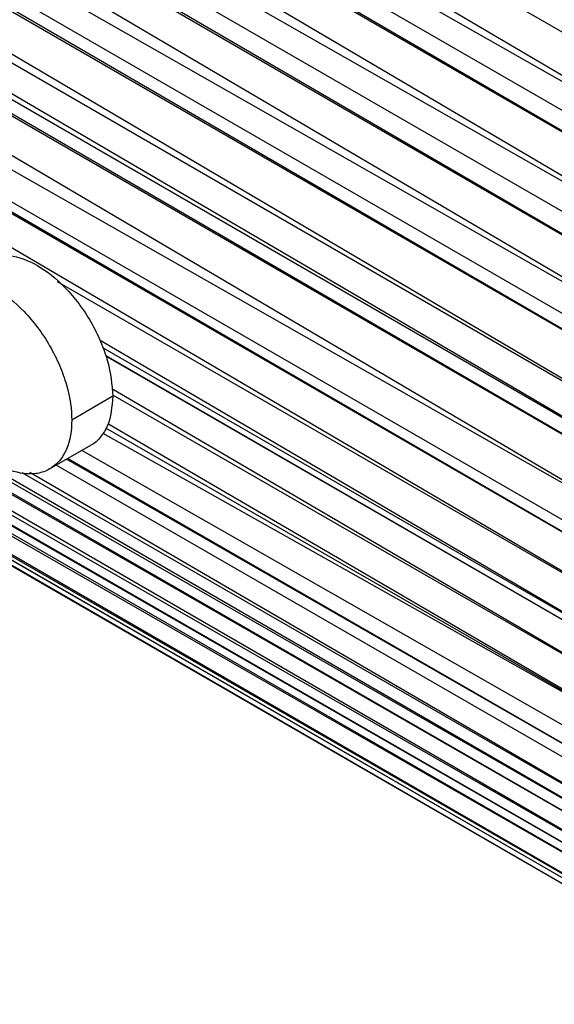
# Paper-space layout '_Isométrica' of a CAD drawing. Header units: millimetres. Extents: x -944 to 849, y -1018 to 47.
# Tile 9 of 35: x 223 to 251, y -186 to -135. Entities that reach past the tile are written whole.
import ezdxf

# ---------------------------------------------------------------- set-up
doc = ezdxf.new("R2010")
doc.units = ezdxf.units.MM

psp = doc.layouts.new('_Isométrica')

# ---------------------------------------------------------------- linework, layer by layer
at = {"color": 7, "linetype": 'Continuous', "lineweight": 25}
for p, q in [((267.657, -147.762), (46.897, -17.809)), ((268.908, -146.073), (46.897, -17.809)), ((267.657, -147.762), (44.46, -20.704)), ((266.464, -149.812), (44.46, -20.704)), ((267.032, -148.993), (44.46, -20.704)), ((265.282, -151.538), (44.047, -21.25)), ((266.464, -149.812), (44.047, -21.25)), ((265.282, -151.538), (41.924, -24.377)), ((264.503, -152.753), (41.924, -24.377)), ((263.944, -153.667), (41.924, -24.377)), ((262.95, -155.377), (41.541, -25.007)), ((263.944, -153.667), (41.541, -25.007)), ((262.95, -155.377), (39.767, -28.323)), ((262.225, -156.695), (39.767, -28.323)), ((261.885, -157.338), (39.767, -28.323)), ((260.887, -159.401), (39.456, -28.985)), ((261.885, -157.338), (39.456, -28.985)), ((260.887, -159.401), (38.551, -31.087)), ((260.238, -160.931), (38.551, -31.087)), ((260.238, -160.931), (37.951, -32.617)), ((259.97, -161.626), (37.951, -32.617)), ((259.277, -163.659), (37.725, -33.224)), ((259.97, -161.626), (37.725, -33.224)), ((258.315, -167.803), (36.347, -37.411)), ((258.679, -165.914), (36.347, -37.411)), ((259.277, -163.659), (36.455, -37.037)), ((258.809, -165.36), (36.455, -37.037)), ((258.679, -165.914), (36.455, -37.037)), ((258.739, -179.646), (35.751, -50.629)), ((258.739, -179.646), (36.197, -52.07)), ((258.969, -180.409), (36.197, -52.07)), ((258.969, -180.409), (36.428, -52.685)), ((259.437, -181.701), (36.428, -52.685)), ((259.437, -181.701), (37.212, -54.404)), ((259.797, -182.525), (37.212, -54.404)), ((259.797, -182.525), (37.437, -54.815)), ((260.141, -183.204), (37.437, -54.815)), ((260.141, -183.204), (38.243, -56.047)), ((261.285, -185.002), (38.243, -56.047)), ((261.285, -185.002), (39.17, -57.119)), ((261.521, -185.36), (39.17, -57.119)), ((261.521, -185.36), (39.527, -57.453)), ((261.873, -185.873), (39.527, -57.453)), ((261.874, -185.874), (40.852, -58.419)), ((258.315, -167.803), (225.107, -148.647)), ((258.068, -169.714), (227.297, -151.679)), ((258.068, -169.714), (227.441, -152.061)), ((258.036, -170.07), (227.586, -152.468)), ((258.036, -170.07), (227.593, -152.488)), ((257.933, -171.746), (227.899, -154.166)), ((227.957, -154.554), (225.836, -155.779)), ((257.933, -171.746), (227.949, -154.499)), ((257.911, -173.602), (227.593, -156.2)), ((257.911, -173.602), (227.699, -155.97)), ((227.444, -156.446), (257.911, -173.602)), ((224.696, -158.297), (226.82, -157.071)), ((257.986, -175.406), (226.35, -157.342)), ((258.193, -177.204), (225.039, -158.099)), ((258.086, -176.435), (225.562, -157.797)), ((258.086, -176.435), (225.628, -157.759)), ((258.506, -178.763), (223.281, -158.501)), ((258.506, -178.763), (223.68, -158.481))]:
    psp.add_line(p, q, dxfattribs=at)
for points, knots in [([(221.318, -147.546), (221.519, -147.456), (221.916, -147.279), (222.829, -147.273), (224.067, -147.708), (225.31, -148.702), (226.215, -149.767), (226.838, -150.71), (227.34, -151.718), (227.825, -153.044), (227.905, -153.959), (227.957, -154.554)], [0, 0, 0, 0, 0.087728, 0.173667, 0.33331, 0.492954, 0.578893, 0.666655, 0.754418, 0.840357, 1, 1, 1, 1]), ([(218.058, -151.289), (218.058, -150.759), (218.141, -150.237), (218.425, -149.571), (218.546, -149.37), (218.837, -149.024), (219.007, -148.88), (219.387, -148.661), (219.596, -148.586), (220.041, -148.507), (220.276, -148.503), (220.994, -148.589), (221.488, -148.778), (222.405, -149.307), (222.899, -149.689), (223.618, -150.432), (223.852, -150.707), (224.297, -151.3), (224.507, -151.617), (224.887, -152.275), (225.056, -152.615), (225.347, -153.296), (225.468, -153.637), (225.752, -154.63), (225.836, -155.25), (225.836, -155.779)], [0, 0, 0, 0, 0.125, 0.125, 0.1875, 0.1875, 0.25, 0.25, 0.3125, 0.3125, 0.375, 0.375, 0.5, 0.5, 0.625, 0.625, 0.6875, 0.6875, 0.75, 0.75, 0.8125, 0.8125, 0.875, 0.875, 1, 1, 1, 1]), ([(225.836, -155.779), (225.836, -156.308), (225.752, -156.831), (225.468, -157.496), (225.347, -157.698), (225.056, -158.043), (224.887, -158.187), (224.507, -158.407), (224.297, -158.482), (223.852, -158.561), (223.618, -158.565), (222.899, -158.478), (222.405, -158.289), (221.488, -157.76), (220.994, -157.378), (220.276, -156.635), (220.041, -156.36), (219.596, -155.768), (219.387, -155.451), (219.007, -154.793), (218.837, -154.453), (218.546, -153.771), (218.425, -153.43), (218.141, -152.437), (218.058, -151.818), (218.058, -151.289)], [0, 0, 0, 0, 0.125, 0.125, 0.1875, 0.1875, 0.25, 0.25, 0.3125, 0.3125, 0.375, 0.375, 0.5, 0.5, 0.625, 0.625, 0.6875, 0.6875, 0.75, 0.75, 0.8125, 0.8125, 0.875, 0.875, 1, 1, 1, 1]), ([(227.957, -154.554), (227.907, -155.092), (227.829, -155.92), (227.332, -156.663), (227.025, -156.998), (226.818, -157.072), (226.818, -157.072)], [0, 0, 0, 0, 0.478864, 0.736645, 0.999897, 1, 1, 1, 1])]:
    psp.add_open_spline(points, degree=3, knots=knots, dxfattribs=at)

doc.saveas('drawing.dxf')
